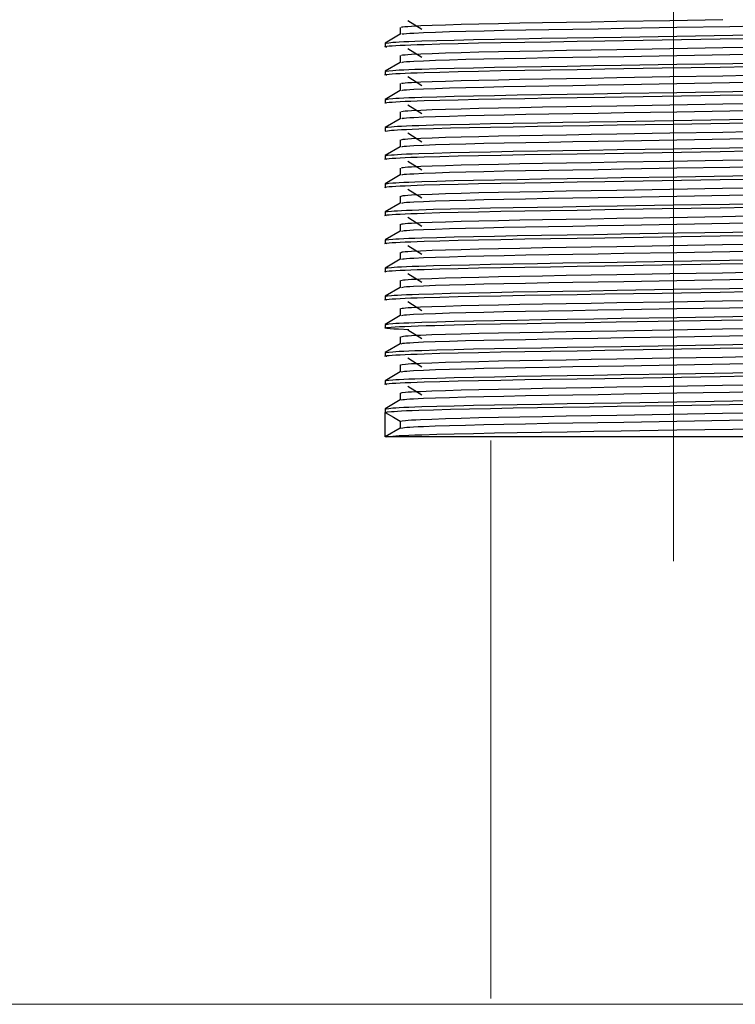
# Model space of a CAD drawing. Header units: millimetres. Extents: x 262469 to 275208, y -32539 to 9411.
# Tile 141 of 256: x 268120 to 268135, y -14149 to -14129. Entities that reach past the tile are written whole.
import ezdxf

# ---------------------------------------------------------------- set-up
doc = ezdxf.new("R2010")
doc.units = ezdxf.units.MM
doc.header["$LTSCALE"] = 100
doc.layers.add('$ IE_TELETECHNIKA', color=5, linetype='Continuous', lineweight=30)

msp = doc.modelspace()

# ---------------------------------------------------------------- linework, layer by layer
at = {"layer": '$ IE_TELETECHNIKA', "color": 7, "linetype": 'Continuous', "lineweight": 5, "ltscale": 20.32}
for p, q in [((268133.695, -14140.486), (268133.695, -14122.219)), ((268129.986, -14149.375), (268129.986, -14138.036))]:
    msp.add_line(p, q, dxfattribs=at)
at = {"layer": '$ IE_TELETECHNIKA', "color": 7, "linetype": 'Continuous'}
for p, q in [((268128.146, -14129.645), (268128.146, -14129.787)), ((268128.146, -14129.645), (268128.146, -14129.787)), ((268128.299, -14129.503), (268128.585, -14129.681)), ((268128.148, -14129.786), (268127.839, -14129.965)), ((268127.837, -14129.967), (268127.837, -14130.038)), ((268127.876, -14130.048), (268127.863, -14130.045)), ((268128.299, -14130.074), (268128.585, -14130.253)), ((268128.146, -14130.217), (268128.146, -14130.358)), ((268128.146, -14130.217), (268128.146, -14130.358)), ((268128.148, -14130.357), (268127.839, -14130.536)), ((268127.837, -14130.538), (268127.837, -14130.609)), ((268127.876, -14130.619), (268127.863, -14130.616)), ((268128.299, -14130.645), (268128.585, -14130.824)), ((268128.146, -14130.788), (268128.146, -14130.93)), ((268128.146, -14130.788), (268128.146, -14130.93)), ((268128.148, -14130.929), (268127.839, -14131.107)), ((268127.837, -14131.109), (268127.837, -14131.181)), ((268128.299, -14131.217), (268128.585, -14131.395)), ((268128.146, -14131.359), (268128.146, -14131.501)), ((268128.146, -14131.359), (268128.146, -14131.501)), ((268127.837, -14131.681), (268127.837, -14131.752)), ((268128.148, -14131.5), (268127.839, -14131.679)), ((268128.299, -14131.788), (268128.585, -14131.967)), ((268128.148, -14132.072), (268127.839, -14132.25)), ((268128.146, -14131.931), (268128.146, -14132.073)), ((268128.146, -14131.931), (268128.146, -14132.073)), ((268127.837, -14132.252), (268127.837, -14132.324)), ((268128.299, -14132.36), (268128.585, -14132.538)), ((268128.148, -14132.643), (268127.839, -14132.822)), ((268128.146, -14132.502), (268128.146, -14132.644)), ((268128.146, -14132.502), (268128.146, -14132.644)), ((268127.837, -14132.824), (268127.837, -14132.895)), ((268128.146, -14133.074), (268128.146, -14133.215)), ((268128.146, -14133.074), (268128.146, -14133.215)), ((268128.299, -14132.931), (268128.585, -14133.11)), ((268128.148, -14133.214), (268127.839, -14133.393)), ((268127.837, -14133.395), (268127.837, -14133.467)), ((268128.146, -14133.645), (268128.146, -14133.787)), ((268128.146, -14133.645), (268128.146, -14133.787)), ((268128.299, -14133.502), (268128.585, -14133.681)), ((268128.148, -14133.786), (268127.839, -14133.964)), ((268127.837, -14133.967), (268127.837, -14134.038)), ((268128.299, -14134.074), (268128.585, -14134.252)), ((268128.146, -14134.217), (268128.146, -14134.358)), ((268128.146, -14134.217), (268128.146, -14134.358)), ((268128.148, -14134.357), (268127.839, -14134.536)), ((268127.837, -14134.538), (268127.837, -14134.609)), ((268128.299, -14134.645), (268128.585, -14134.824)), ((268128.146, -14134.788), (268128.146, -14134.93)), ((268128.146, -14134.788), (268128.146, -14134.93)), ((268128.148, -14134.929), (268127.839, -14135.107)), ((268127.837, -14135.109), (268127.837, -14135.181)), ((268128.299, -14135.217), (268128.585, -14135.395)), ((268128.146, -14135.359), (268128.146, -14135.501)), ((268128.146, -14135.359), (268128.146, -14135.501)), ((268127.837, -14135.681), (268127.837, -14135.752)), ((268128.148, -14135.5), (268127.839, -14135.679)), ((268127.876, -14135.762), (268127.837, -14135.752)), ((268128.299, -14135.788), (268128.585, -14135.967)), ((268128.148, -14136.071), (268127.839, -14136.25)), ((268128.146, -14135.931), (268128.146, -14136.073)), ((268128.146, -14135.931), (268128.146, -14136.073)), ((268127.837, -14136.252), (268127.837, -14136.324)), ((268127.876, -14136.333), (268127.863, -14136.33)), ((268128.299, -14136.359), (268128.585, -14136.538)), ((268128.148, -14136.643), (268127.839, -14136.822)), ((268128.146, -14136.502), (268128.146, -14136.644)), ((268128.146, -14136.502), (268128.146, -14136.644)), ((268127.837, -14136.824), (268127.837, -14136.895)), ((268127.876, -14136.905), (268127.863, -14136.902)), ((268128.146, -14137.074), (268128.146, -14137.215)), ((268128.146, -14137.074), (268128.146, -14137.215)), ((268128.299, -14136.931), (268128.585, -14137.109)), ((268128.148, -14137.214), (268127.839, -14137.393)), ((268127.837, -14137.395), (268127.837, -14137.461)), ((268127.837, -14137.966), (268127.837, -14137.466)), ((268128.146, -14137.645), (268128.146, -14137.787)), ((268128.148, -14137.786), (268127.839, -14137.964)), ((268139.553, -14137.966), (268127.837, -14137.966))]:
    msp.add_line(p, q, dxfattribs=at)
at = {"layer": '$ IE_TELETECHNIKA', "color": 0, "linetype": 'Continuous', "lineweight": 5, "ltscale": 16}
msp.add_line((268358.672, -14149.491), (268029.705, -14149.491), dxfattribs=at)
at = {"layer": '$ IE_TELETECHNIKA', "color": 7, "linetype": 'Continuous'}
for points in [[(268128.176, -14129.645), (268128.179, -14129.637), (268128.201, -14129.633), (268128.243, -14129.628), (268128.303, -14129.624), (268128.378, -14129.62), (268128.563, -14129.61), (268128.792, -14129.601), (268129.066, -14129.592), (268129.385, -14129.583), (268129.746, -14129.574), (268130.143, -14129.565), (268130.575, -14129.556), (268131.035, -14129.548), (268131.521, -14129.54), (268132.028, -14129.531), (268132.55, -14129.522), (268133.623, -14129.504), (268134.698, -14129.485)], [(268128.178, -14129.786), (268128.188, -14129.778), (268128.22, -14129.773), (268128.271, -14129.769), (268128.34, -14129.764), (268128.423, -14129.76), (268128.621, -14129.751), (268128.861, -14129.742), (268129.147, -14129.732), (268129.478, -14129.723), (268129.849, -14129.714), (268130.256, -14129.705), (268130.695, -14129.697), (268131.163, -14129.689), (268131.655, -14129.68), (268132.166, -14129.672), (268132.692, -14129.662), (268133.767, -14129.644), (268134.84, -14129.626), (268135.362, -14129.617)], [(268127.863, -14130.045), (268127.835, -14130.036), (268127.846, -14130.032), (268127.875, -14130.027), (268127.92, -14130.023), (268127.981, -14130.018), (268128.056, -14130.014), (268128.145, -14130.009), (268128.248, -14130.005), (268128.363, -14130), (268128.491, -14129.995), (268128.632, -14129.99), (268128.952, -14129.981), (268129.321, -14129.971), (268129.734, -14129.962), (268130.188, -14129.953), (268130.677, -14129.944), (268131.196, -14129.936), (268131.74, -14129.927), (268132.305, -14129.918), (268133.47, -14129.899), (268134.644, -14129.88), (268135.219, -14129.87)], [(268127.859, -14129.964), (268127.915, -14129.956), (268127.996, -14129.947), (268128.054, -14129.943), (268128.127, -14129.939), (268128.217, -14129.934), (268128.324, -14129.929), (268128.446, -14129.925), (268128.582, -14129.92), (268128.891, -14129.911), (268129.242, -14129.902), (268129.633, -14129.893), (268130.061, -14129.884), (268130.524, -14129.875), (268131.018, -14129.867), (268131.537, -14129.859), (268132.077, -14129.85), (268132.632, -14129.841), (268133.767, -14129.823), (268134.9, -14129.804), (268135.452, -14129.795)], [(268128.175, -14130.217), (268128.18, -14130.208), (268128.202, -14130.204), (268128.244, -14130.2), (268128.303, -14130.195), (268128.377, -14130.191), (268128.563, -14130.182), (268128.792, -14130.173), (268129.066, -14130.163), (268129.385, -14130.154), (268129.746, -14130.145), (268130.143, -14130.136), (268130.574, -14130.128), (268131.035, -14130.119), (268131.521, -14130.111), (268132.028, -14130.102), (268132.55, -14130.093), (268133.622, -14130.075), (268134.697, -14130.057), (268135.223, -14130.048)], [(268128.178, -14130.357), (268128.19, -14130.349), (268128.22, -14130.345), (268128.271, -14130.34), (268128.339, -14130.336), (268128.422, -14130.331), (268128.62, -14130.322), (268128.861, -14130.313), (268129.146, -14130.304), (268129.477, -14130.294), (268129.848, -14130.285), (268130.255, -14130.277), (268130.695, -14130.268), (268131.163, -14130.26), (268131.655, -14130.252), (268132.166, -14130.243), (268132.692, -14130.234), (268133.767, -14130.215), (268134.839, -14130.197), (268135.362, -14130.188)], [(268127.863, -14130.616), (268127.835, -14130.607), (268127.846, -14130.603), (268127.875, -14130.599), (268127.92, -14130.594), (268127.981, -14130.59), (268128.056, -14130.585), (268128.145, -14130.581), (268128.248, -14130.576), (268128.363, -14130.571), (268128.491, -14130.566), (268128.632, -14130.562), (268128.952, -14130.552), (268129.321, -14130.543), (268129.734, -14130.533), (268130.188, -14130.524), (268130.677, -14130.516), (268131.196, -14130.507), (268131.74, -14130.498), (268132.305, -14130.489), (268133.47, -14130.47), (268134.644, -14130.451), (268135.219, -14130.442)], [(268127.859, -14130.536), (268127.915, -14130.527), (268127.996, -14130.519), (268128.054, -14130.514), (268128.127, -14130.51), (268128.217, -14130.505), (268128.324, -14130.501), (268128.446, -14130.496), (268128.582, -14130.492), (268128.891, -14130.482), (268129.242, -14130.473), (268129.633, -14130.464), (268130.061, -14130.455), (268130.524, -14130.447), (268131.018, -14130.439), (268131.537, -14130.43), (268132.077, -14130.422), (268132.632, -14130.413), (268133.767, -14130.394), (268134.9, -14130.376), (268135.452, -14130.367)], [(268128.174, -14130.788), (268128.181, -14130.78), (268128.203, -14130.776), (268128.244, -14130.771), (268128.303, -14130.767), (268128.377, -14130.762), (268128.563, -14130.753), (268128.792, -14130.744), (268129.066, -14130.735), (268129.385, -14130.725), (268129.745, -14130.716), (268130.143, -14130.708), (268130.574, -14130.699), (268131.035, -14130.691), (268131.521, -14130.682), (268132.028, -14130.674), (268132.55, -14130.665), (268133.622, -14130.646), (268134.697, -14130.628), (268135.223, -14130.619)], [(268128.178, -14130.929), (268128.191, -14130.92), (268128.221, -14130.916), (268128.271, -14130.912), (268128.339, -14130.907), (268128.421, -14130.903), (268128.619, -14130.894), (268128.86, -14130.884), (268129.146, -14130.875), (268129.476, -14130.866), (268129.847, -14130.857), (268130.254, -14130.848), (268130.694, -14130.84), (268131.162, -14130.831), (268131.653, -14130.823), (268132.165, -14130.814), (268132.691, -14130.805), (268133.766, -14130.787), (268134.838, -14130.768), (268135.361, -14130.759)], [(268127.863, -14131.187), (268127.835, -14131.179), (268127.846, -14131.175), (268127.875, -14131.17), (268127.92, -14131.166), (268127.981, -14131.161), (268128.056, -14131.157), (268128.145, -14131.152), (268128.248, -14131.147), (268128.363, -14131.143), (268128.491, -14131.138), (268128.632, -14131.133), (268128.952, -14131.123), (268129.321, -14131.114), (268129.734, -14131.105), (268130.188, -14131.096), (268130.677, -14131.087), (268131.196, -14131.079), (268131.74, -14131.07), (268132.305, -14131.061), (268133.47, -14131.042), (268134.644, -14131.023), (268135.219, -14131.013)], [(268127.859, -14131.107), (268127.915, -14131.099), (268127.996, -14131.09), (268128.054, -14131.086), (268128.127, -14131.081), (268128.217, -14131.077), (268128.324, -14131.072), (268128.446, -14131.068), (268128.582, -14131.063), (268128.891, -14131.054), (268129.242, -14131.044), (268129.633, -14131.035), (268130.061, -14131.027), (268130.524, -14131.018), (268131.018, -14131.01), (268131.537, -14131.002), (268132.077, -14130.993), (268132.632, -14130.984), (268133.767, -14130.965), (268134.9, -14130.947), (268135.452, -14130.938)], [(268128.173, -14131.359), (268128.182, -14131.351), (268128.204, -14131.347), (268128.245, -14131.343), (268128.303, -14131.338), (268128.377, -14131.334), (268128.562, -14131.325), (268128.792, -14131.315), (268129.066, -14131.306), (268129.385, -14131.297), (268129.745, -14131.288), (268130.143, -14131.279), (268130.574, -14131.27), (268131.035, -14131.262), (268131.521, -14131.254), (268132.027, -14131.245), (268132.55, -14131.236), (268133.622, -14131.218), (268134.697, -14131.199), (268135.223, -14131.19)], [(268128.178, -14131.5), (268128.193, -14131.492), (268128.223, -14131.488), (268128.272, -14131.483), (268128.34, -14131.479), (268128.422, -14131.474), (268128.621, -14131.465), (268128.862, -14131.456), (268129.148, -14131.446), (268129.478, -14131.437), (268129.849, -14131.428), (268130.256, -14131.42), (268130.696, -14131.411), (268131.164, -14131.403), (268131.656, -14131.394), (268132.167, -14131.386), (268132.693, -14131.377), (268133.768, -14131.358), (268134.84, -14131.34), (268135.363, -14131.331)], [(268127.837, -14131.681), (268127.891, -14131.672), (268127.969, -14131.664), (268128.022, -14131.659), (268128.09, -14131.655), (268128.175, -14131.65), (268128.276, -14131.646), (268128.392, -14131.641), (268128.523, -14131.636), (268128.823, -14131.627), (268129.168, -14131.618), (268129.554, -14131.609), (268129.979, -14131.6), (268130.44, -14131.591), (268130.933, -14131.583), (268131.452, -14131.574), (268131.994, -14131.566), (268132.551, -14131.557), (268133.694, -14131.538), (268134.837, -14131.519), (268135.395, -14131.51)], [(268127.837, -14131.752), (268127.891, -14131.744), (268127.969, -14131.735), (268128.022, -14131.731), (268128.09, -14131.726), (268128.175, -14131.722), (268128.276, -14131.717), (268128.392, -14131.713), (268128.523, -14131.708), (268128.823, -14131.698), (268129.168, -14131.689), (268129.554, -14131.68), (268129.979, -14131.671), (268130.44, -14131.663), (268130.933, -14131.654), (268131.452, -14131.646), (268131.994, -14131.637), (268132.551, -14131.628), (268133.694, -14131.609), (268134.837, -14131.591), (268135.395, -14131.582)], [(268128.171, -14131.931), (268128.183, -14131.923), (268128.205, -14131.918), (268128.245, -14131.914), (268128.303, -14131.91), (268128.377, -14131.905), (268128.562, -14131.896), (268128.792, -14131.887), (268129.066, -14131.877), (268129.385, -14131.868), (268129.745, -14131.859), (268130.143, -14131.85), (268130.574, -14131.842), (268131.035, -14131.834), (268131.521, -14131.825), (268132.027, -14131.817), (268132.55, -14131.808), (268133.622, -14131.789), (268134.697, -14131.771), (268135.223, -14131.762)], [(268127.837, -14132.252), (268127.891, -14132.244), (268127.969, -14132.235), (268128.022, -14132.231), (268128.09, -14132.226), (268128.175, -14132.222), (268128.276, -14132.217), (268128.392, -14132.213), (268128.523, -14132.208), (268128.823, -14132.198), (268129.168, -14132.189), (268129.554, -14132.18), (268129.979, -14132.171), (268130.44, -14132.163), (268130.933, -14132.154), (268131.452, -14132.146), (268131.994, -14132.137), (268132.551, -14132.128), (268133.694, -14132.109), (268134.837, -14132.091), (268135.395, -14132.082)], [(268128.178, -14132.071), (268128.194, -14132.063), (268128.224, -14132.059), (268128.273, -14132.055), (268128.339, -14132.05), (268128.421, -14132.046), (268128.62, -14132.036), (268128.861, -14132.027), (268129.147, -14132.018), (268129.477, -14132.009), (268129.848, -14132), (268130.256, -14131.991), (268130.695, -14131.982), (268131.163, -14131.974), (268131.655, -14131.966), (268132.166, -14131.957), (268132.692, -14131.948), (268133.767, -14131.93), (268134.84, -14131.911), (268135.362, -14131.902)], [(268127.863, -14132.33), (268127.835, -14132.322), (268127.846, -14132.317), (268127.875, -14132.313), (268127.92, -14132.309), (268127.981, -14132.304), (268128.056, -14132.299), (268128.145, -14132.295), (268128.248, -14132.29), (268128.363, -14132.285), (268128.491, -14132.281), (268128.632, -14132.276), (268128.952, -14132.266), (268129.321, -14132.257), (268129.734, -14132.248), (268130.188, -14132.239), (268130.677, -14132.23), (268131.196, -14132.221), (268131.74, -14132.213), (268132.304, -14132.204), (268133.47, -14132.185), (268134.644, -14132.165), (268135.219, -14132.156)], [(268128.17, -14132.502), (268128.184, -14132.494), (268128.206, -14132.49), (268128.246, -14132.485), (268128.303, -14132.481), (268128.376, -14132.477), (268128.562, -14132.467), (268128.792, -14132.458), (268129.066, -14132.449), (268129.385, -14132.44), (268129.745, -14132.431), (268130.143, -14132.422), (268130.574, -14132.413), (268131.035, -14132.405), (268131.521, -14132.397), (268132.027, -14132.388), (268132.549, -14132.379), (268133.622, -14132.361), (268134.697, -14132.342), (268135.222, -14132.333)], [(268128.177, -14132.643), (268128.196, -14132.635), (268128.225, -14132.63), (268128.273, -14132.626), (268128.339, -14132.622), (268128.42, -14132.617), (268128.619, -14132.608), (268128.861, -14132.599), (268129.146, -14132.589), (268129.477, -14132.58), (268129.848, -14132.571), (268130.255, -14132.562), (268130.694, -14132.554), (268131.162, -14132.546), (268131.654, -14132.537), (268132.166, -14132.529), (268132.691, -14132.52), (268133.767, -14132.501), (268134.839, -14132.483), (268135.362, -14132.474)], [(268127.859, -14132.821), (268127.915, -14132.813), (268127.996, -14132.804), (268128.054, -14132.8), (268128.127, -14132.796), (268128.217, -14132.791), (268128.324, -14132.787), (268128.446, -14132.782), (268128.582, -14132.777), (268128.891, -14132.768), (268129.242, -14132.759), (268129.633, -14132.75), (268130.061, -14132.741), (268130.524, -14132.733), (268131.018, -14132.724), (268131.537, -14132.716), (268132.077, -14132.707), (268132.632, -14132.698), (268133.767, -14132.68), (268134.9, -14132.661), (268135.452, -14132.652)], [(268127.863, -14132.902), (268127.835, -14132.893), (268127.846, -14132.889), (268127.875, -14132.884), (268127.92, -14132.88), (268127.981, -14132.875), (268128.056, -14132.871), (268128.145, -14132.866), (268128.248, -14132.862), (268128.363, -14132.857), (268128.491, -14132.852), (268128.632, -14132.847), (268128.952, -14132.838), (268129.321, -14132.828), (268129.734, -14132.819), (268130.188, -14132.81), (268130.677, -14132.801), (268131.196, -14132.793), (268131.74, -14132.784), (268132.305, -14132.775), (268133.47, -14132.756), (268134.644, -14132.737), (268135.219, -14132.727)], [(268128.168, -14133.074), (268128.185, -14133.065), (268128.207, -14133.061), (268128.247, -14133.057), (268128.304, -14133.052), (268128.376, -14133.048), (268128.562, -14133.039), (268128.792, -14133.03), (268129.066, -14133.02), (268129.385, -14133.011), (268129.745, -14133.002), (268130.143, -14132.993), (268130.574, -14132.985), (268131.035, -14132.976), (268131.52, -14132.968), (268132.027, -14132.959), (268132.549, -14132.951), (268133.621, -14132.932), (268134.696, -14132.914), (268135.222, -14132.905)], [(268128.176, -14133.214), (268128.197, -14133.206), (268128.226, -14133.202), (268128.273, -14133.197), (268128.339, -14133.193), (268128.42, -14133.188), (268128.618, -14133.179), (268128.86, -14133.17), (268129.146, -14133.161), (268129.476, -14133.152), (268129.847, -14133.143), (268130.254, -14133.134), (268130.694, -14133.125), (268131.161, -14133.117), (268131.653, -14133.109), (268132.165, -14133.1), (268132.691, -14133.091), (268133.766, -14133.072), (268134.838, -14133.054), (268135.361, -14133.045)], [(268127.837, -14133.395), (268127.891, -14133.387), (268127.969, -14133.378), (268128.022, -14133.374), (268128.09, -14133.369), (268128.175, -14133.365), (268128.276, -14133.36), (268128.392, -14133.355), (268128.523, -14133.351), (268128.823, -14133.341), (268129.168, -14133.332), (268129.554, -14133.323), (268129.979, -14133.314), (268130.44, -14133.305), (268130.933, -14133.297), (268131.452, -14133.289), (268131.994, -14133.28), (268132.551, -14133.271), (268133.694, -14133.252), (268134.837, -14133.234), (268135.395, -14133.225)], [(268127.863, -14133.473), (268127.835, -14133.464), (268127.846, -14133.46), (268127.875, -14133.456), (268127.92, -14133.451), (268127.981, -14133.447), (268128.056, -14133.442), (268128.145, -14133.438), (268128.248, -14133.433), (268128.363, -14133.428), (268128.491, -14133.423), (268128.632, -14133.419), (268128.952, -14133.409), (268129.321, -14133.4), (268129.734, -14133.39), (268130.188, -14133.381), (268130.677, -14133.373), (268131.196, -14133.364), (268131.74, -14133.355), (268132.304, -14133.346), (268133.47, -14133.327), (268134.644, -14133.308), (268135.219, -14133.299)], [(268128.166, -14133.645), (268128.185, -14133.637), (268128.208, -14133.633), (268128.248, -14133.628), (268128.304, -14133.624), (268128.376, -14133.619), (268128.561, -14133.61), (268128.792, -14133.601), (268129.066, -14133.592), (268129.385, -14133.583), (268129.745, -14133.573), (268130.143, -14133.565), (268130.574, -14133.556), (268131.034, -14133.548), (268131.52, -14133.539), (268132.027, -14133.531), (268132.549, -14133.522), (268133.621, -14133.504), (268134.696, -14133.485), (268135.222, -14133.476)], [(268128.175, -14133.786), (268128.198, -14133.777), (268128.226, -14133.773), (268128.274, -14133.769), (268128.339, -14133.764), (268128.419, -14133.76), (268128.618, -14133.751), (268128.859, -14133.741), (268129.145, -14133.732), (268129.475, -14133.723), (268129.846, -14133.714), (268130.253, -14133.705), (268130.693, -14133.697), (268131.16, -14133.688), (268131.652, -14133.68), (268132.164, -14133.671), (268132.69, -14133.662), (268133.765, -14133.644), (268134.838, -14133.625), (268135.36, -14133.617)], [(268127.863, -14134.044), (268127.835, -14134.036), (268127.846, -14134.032), (268127.875, -14134.027), (268127.92, -14134.023), (268127.981, -14134.018), (268128.056, -14134.014), (268128.145, -14134.009), (268128.248, -14134.004), (268128.363, -14134), (268128.491, -14133.995), (268128.632, -14133.99), (268128.952, -14133.98), (268129.321, -14133.971), (268129.734, -14133.962), (268130.188, -14133.953), (268130.677, -14133.944), (268131.196, -14133.936), (268131.74, -14133.927), (268132.305, -14133.918), (268133.47, -14133.899), (268134.644, -14133.88), (268135.219, -14133.87)], [(268127.859, -14133.964), (268127.915, -14133.956), (268127.996, -14133.947), (268128.054, -14133.943), (268128.127, -14133.938), (268128.217, -14133.934), (268128.324, -14133.929), (268128.446, -14133.925), (268128.582, -14133.92), (268128.891, -14133.911), (268129.242, -14133.902), (268129.633, -14133.893), (268130.061, -14133.884), (268130.524, -14133.875), (268131.018, -14133.867), (268131.537, -14133.859), (268132.077, -14133.85), (268132.632, -14133.841), (268133.767, -14133.822), (268134.9, -14133.804), (268135.452, -14133.795)], [(268128.164, -14134.216), (268128.186, -14134.208), (268128.209, -14134.204), (268128.248, -14134.2), (268128.304, -14134.195), (268128.376, -14134.191), (268128.561, -14134.182), (268128.792, -14134.172), (268129.066, -14134.163), (268129.385, -14134.154), (268129.745, -14134.145), (268130.143, -14134.136), (268130.574, -14134.128), (268131.034, -14134.119), (268131.52, -14134.111), (268132.027, -14134.102), (268132.549, -14134.093), (268133.621, -14134.075), (268134.696, -14134.056), (268135.222, -14134.047)], [(268128.174, -14134.357), (268128.199, -14134.349), (268128.228, -14134.345), (268128.275, -14134.34), (268128.34, -14134.336), (268128.42, -14134.331), (268128.619, -14134.322), (268128.861, -14134.313), (268129.147, -14134.304), (268129.477, -14134.294), (268129.848, -14134.285), (268130.255, -14134.277), (268130.695, -14134.268), (268131.163, -14134.26), (268131.655, -14134.251), (268132.166, -14134.243), (268132.692, -14134.234), (268133.767, -14134.215), (268134.839, -14134.197), (268135.362, -14134.188)], [(268127.863, -14134.616), (268127.835, -14134.607), (268127.846, -14134.603), (268127.875, -14134.599), (268127.92, -14134.594), (268127.981, -14134.59), (268128.056, -14134.585), (268128.145, -14134.58), (268128.248, -14134.576), (268128.363, -14134.571), (268128.491, -14134.566), (268128.632, -14134.561), (268128.952, -14134.552), (268129.321, -14134.542), (268129.734, -14134.533), (268130.188, -14134.524), (268130.677, -14134.516), (268131.196, -14134.507), (268131.74, -14134.498), (268132.305, -14134.489), (268133.47, -14134.47), (268134.644, -14134.451), (268135.219, -14134.442)], [(268127.837, -14134.538), (268127.891, -14134.529), (268127.969, -14134.521), (268128.022, -14134.516), (268128.09, -14134.512), (268128.175, -14134.507), (268128.276, -14134.503), (268128.392, -14134.498), (268128.523, -14134.493), (268128.823, -14134.484), (268129.168, -14134.475), (268129.554, -14134.466), (268129.979, -14134.457), (268130.44, -14134.448), (268130.933, -14134.44), (268131.452, -14134.431), (268131.994, -14134.423), (268132.551, -14134.414), (268133.694, -14134.395), (268134.837, -14134.376), (268135.395, -14134.367)], [(268128.161, -14134.788), (268128.186, -14134.78), (268128.21, -14134.775), (268128.249, -14134.771), (268128.305, -14134.767), (268128.376, -14134.762), (268128.462, -14134.758), (268128.561, -14134.753), (268128.791, -14134.744), (268129.066, -14134.735), (268129.385, -14134.725), (268129.745, -14134.716), (268130.143, -14134.707), (268130.574, -14134.699), (268131.034, -14134.691), (268131.52, -14134.682), (268132.027, -14134.674), (268132.549, -14134.665), (268133.621, -14134.646), (268134.696, -14134.628), (268135.222, -14134.619)], [(268128.172, -14134.929), (268128.2, -14134.92), (268128.229, -14134.916), (268128.275, -14134.912), (268128.34, -14134.907), (268128.419, -14134.903), (268128.618, -14134.893), (268128.86, -14134.884), (268129.146, -14134.875), (268129.476, -14134.866), (268129.847, -14134.857), (268130.254, -14134.848), (268130.694, -14134.84), (268131.162, -14134.831), (268131.654, -14134.823), (268132.165, -14134.814), (268132.691, -14134.805), (268133.766, -14134.787), (268134.839, -14134.768), (268135.361, -14134.759)], [(268127.863, -14135.187), (268127.835, -14135.179), (268127.846, -14135.174), (268127.875, -14135.17), (268127.92, -14135.166), (268127.981, -14135.161), (268128.056, -14135.157), (268128.145, -14135.152), (268128.248, -14135.147), (268128.363, -14135.142), (268128.491, -14135.138), (268128.632, -14135.133), (268128.952, -14135.123), (268129.321, -14135.114), (268129.734, -14135.105), (268130.188, -14135.096), (268130.677, -14135.087), (268131.196, -14135.078), (268131.74, -14135.07), (268132.305, -14135.061), (268133.47, -14135.042), (268134.644, -14135.022), (268135.219, -14135.013)], [(268127.837, -14135.109), (268127.891, -14135.101), (268127.969, -14135.092), (268128.022, -14135.088), (268128.09, -14135.083), (268128.175, -14135.079), (268128.276, -14135.074), (268128.392, -14135.07), (268128.523, -14135.065), (268128.823, -14135.056), (268129.168, -14135.046), (268129.554, -14135.037), (268129.979, -14135.028), (268130.44, -14135.02), (268130.933, -14135.011), (268131.452, -14135.003), (268131.994, -14134.994), (268132.551, -14134.985), (268133.694, -14134.966), (268134.837, -14134.948), (268135.395, -14134.939)], [(268128.159, -14135.359), (268128.186, -14135.351), (268128.211, -14135.347), (268128.25, -14135.343), (268128.305, -14135.338), (268128.377, -14135.334), (268128.462, -14135.329), (268128.561, -14135.324), (268128.791, -14135.315), (268129.066, -14135.306), (268129.385, -14135.297), (268129.745, -14135.288), (268130.143, -14135.279), (268130.574, -14135.27), (268131.034, -14135.262), (268131.52, -14135.254), (268132.026, -14135.245), (268132.549, -14135.236), (268133.621, -14135.218), (268134.696, -14135.199), (268135.222, -14135.19)], [(268128.17, -14135.5), (268128.2, -14135.492), (268128.23, -14135.487), (268128.276, -14135.483), (268128.34, -14135.479), (268128.419, -14135.474), (268128.617, -14135.465), (268128.86, -14135.456), (268129.146, -14135.446), (268129.476, -14135.437), (268129.847, -14135.428), (268130.254, -14135.419), (268130.693, -14135.411), (268131.161, -14135.403), (268131.653, -14135.394), (268132.164, -14135.386), (268132.69, -14135.377), (268133.766, -14135.358), (268134.838, -14135.34), (268135.361, -14135.331)], [(268128.319, -14135.788), (268128.109, -14135.778), (268128.017, -14135.773), (268127.939, -14135.768), (268127.882, -14135.763), (268127.848, -14135.758), (268127.837, -14135.753), (268127.843, -14135.749), (268127.867, -14135.744), (268127.907, -14135.739), (268127.965, -14135.734), (268128.04, -14135.729), (268128.133, -14135.724), (268128.243, -14135.719), (268128.37, -14135.713), (268128.513, -14135.708), (268128.672, -14135.703), (268128.847, -14135.698), (268129.036, -14135.692), (268129.24, -14135.687), (268129.457, -14135.682), (268129.687, -14135.677), (268130.184, -14135.667), (268130.723, -14135.658), (268131.298, -14135.648), (268131.903, -14135.638), (268132.53, -14135.628), (268135.102, -14135.586)], [(268127.859, -14135.679), (268127.915, -14135.67), (268127.996, -14135.662), (268128.054, -14135.657), (268128.127, -14135.653), (268128.217, -14135.648), (268128.324, -14135.644), (268128.446, -14135.639), (268128.582, -14135.634), (268128.891, -14135.625), (268129.242, -14135.616), (268129.633, -14135.607), (268130.061, -14135.598), (268130.524, -14135.59), (268131.018, -14135.581), (268131.537, -14135.573), (268132.077, -14135.564), (268132.632, -14135.555), (268133.767, -14135.537), (268134.9, -14135.518), (268135.452, -14135.509)], [(268128.156, -14135.931), (268128.186, -14135.922), (268128.212, -14135.918), (268128.251, -14135.914), (268128.306, -14135.91), (268128.377, -14135.905), (268128.462, -14135.9), (268128.56, -14135.896), (268128.791, -14135.887), (268129.066, -14135.877), (268129.385, -14135.868), (268129.745, -14135.859), (268130.142, -14135.85), (268130.574, -14135.842), (268131.034, -14135.834), (268131.52, -14135.825), (268132.026, -14135.817), (268132.549, -14135.808), (268133.621, -14135.789), (268134.696, -14135.771), (268135.221, -14135.762)], [(268127.859, -14136.25), (268127.915, -14136.241), (268127.996, -14136.233), (268128.054, -14136.229), (268128.127, -14136.224), (268128.217, -14136.22), (268128.324, -14136.215), (268128.446, -14136.21), (268128.582, -14136.206), (268128.891, -14136.196), (268129.242, -14136.187), (268129.633, -14136.178), (268130.061, -14136.169), (268130.524, -14136.161), (268131.018, -14136.153), (268131.537, -14136.144), (268132.077, -14136.136), (268132.632, -14136.127), (268133.768, -14136.108), (268134.9, -14136.09), (268135.452, -14136.081)], [(268128.168, -14136.071), (268128.201, -14136.063), (268128.231, -14136.059), (268128.276, -14136.055), (268128.339, -14136.05), (268128.418, -14136.046), (268128.616, -14136.036), (268128.859, -14136.027), (268129.145, -14136.018), (268129.475, -14136.009), (268129.845, -14136), (268130.253, -14135.991), (268130.692, -14135.983), (268131.16, -14135.974), (268131.652, -14135.966), (268132.163, -14135.957), (268132.689, -14135.948), (268133.765, -14135.93), (268134.837, -14135.911), (268135.36, -14135.902)], [(268127.863, -14136.33), (268127.835, -14136.322), (268127.846, -14136.317), (268127.875, -14136.313), (268127.92, -14136.308), (268127.981, -14136.304), (268128.056, -14136.299), (268128.145, -14136.295), (268128.248, -14136.29), (268128.363, -14136.285), (268128.491, -14136.281), (268128.632, -14136.276), (268128.952, -14136.266), (268129.321, -14136.257), (268129.734, -14136.247), (268130.188, -14136.238), (268130.677, -14136.23), (268131.196, -14136.221), (268131.74, -14136.213), (268132.304, -14136.203), (268133.47, -14136.184), (268134.644, -14136.165), (268135.219, -14136.156)], [(268128.153, -14136.502), (268128.185, -14136.494), (268128.251, -14136.485), (268128.306, -14136.481), (268128.377, -14136.476), (268128.462, -14136.472), (268128.56, -14136.467), (268128.791, -14136.458), (268129.066, -14136.449), (268129.385, -14136.44), (268129.745, -14136.43), (268130.142, -14136.422), (268130.574, -14136.413), (268131.034, -14136.405), (268131.52, -14136.397), (268132.026, -14136.388), (268132.549, -14136.379), (268133.621, -14136.361), (268134.696, -14136.342), (268135.221, -14136.333)], [(268128.166, -14136.643), (268128.202, -14136.634), (268128.232, -14136.63), (268128.278, -14136.626), (268128.341, -14136.621), (268128.419, -14136.617), (268128.617, -14136.608), (268128.86, -14136.598), (268129.147, -14136.589), (268129.477, -14136.58), (268129.847, -14136.571), (268130.255, -14136.562), (268130.694, -14136.554), (268131.162, -14136.546), (268131.654, -14136.537), (268132.165, -14136.528), (268132.691, -14136.519), (268133.766, -14136.501), (268134.839, -14136.483), (268135.361, -14136.474)], [(268127.859, -14136.821), (268127.915, -14136.813), (268127.996, -14136.804), (268128.054, -14136.8), (268128.127, -14136.795), (268128.217, -14136.791), (268128.324, -14136.786), (268128.446, -14136.782), (268128.582, -14136.777), (268128.891, -14136.768), (268129.242, -14136.759), (268129.633, -14136.75), (268130.061, -14136.741), (268130.524, -14136.732), (268131.018, -14136.724), (268131.537, -14136.716), (268132.077, -14136.707), (268132.632, -14136.698), (268133.768, -14136.68), (268134.9, -14136.661), (268135.452, -14136.652)], [(268127.863, -14136.902), (268127.835, -14136.893), (268127.846, -14136.889), (268127.875, -14136.884), (268127.92, -14136.88), (268127.981, -14136.875), (268128.056, -14136.871), (268128.145, -14136.866), (268128.248, -14136.861), (268128.363, -14136.857), (268128.491, -14136.852), (268128.632, -14136.847), (268128.952, -14136.838), (268129.321, -14136.828), (268129.734, -14136.819), (268130.188, -14136.81), (268130.677, -14136.801), (268131.196, -14136.793), (268131.74, -14136.784), (268132.305, -14136.775), (268133.47, -14136.756), (268134.644, -14136.737), (268135.219, -14136.727)], [(268128.15, -14137.074), (268128.185, -14137.065), (268128.252, -14137.057), (268128.307, -14137.052), (268128.377, -14137.048), (268128.462, -14137.043), (268128.56, -14137.039), (268128.791, -14137.029), (268129.066, -14137.02), (268129.385, -14137.011), (268129.745, -14137.002), (268130.142, -14136.993), (268130.574, -14136.985), (268131.034, -14136.976), (268131.52, -14136.968), (268132.026, -14136.959), (268132.549, -14136.95), (268133.621, -14136.932), (268134.695, -14136.914), (268135.221, -14136.905)], [(268128.164, -14137.214), (268128.202, -14137.206), (268128.233, -14137.202), (268128.278, -14137.197), (268128.341, -14137.193), (268128.419, -14137.188), (268128.512, -14137.184), (268128.617, -14137.179), (268128.86, -14137.17), (268129.146, -14137.161), (268129.476, -14137.151), (268129.847, -14137.142), (268130.254, -14137.134), (268130.694, -14137.125), (268131.161, -14137.117), (268131.653, -14137.109), (268132.165, -14137.1), (268132.691, -14137.091), (268133.766, -14137.072), (268134.838, -14137.054), (268135.361, -14137.045)], [(268127.859, -14137.393), (268127.915, -14137.384), (268127.996, -14137.376), (268128.054, -14137.371), (268128.127, -14137.367), (268128.217, -14137.362), (268128.324, -14137.358), (268128.446, -14137.353), (268128.582, -14137.349), (268128.891, -14137.339), (268129.242, -14137.33), (268129.633, -14137.321), (268130.061, -14137.312), (268130.524, -14137.304), (268131.018, -14137.296), (268131.538, -14137.287), (268132.077, -14137.278), (268132.633, -14137.269), (268133.768, -14137.251), (268134.9, -14137.232), (268135.452, -14137.224)], [(268127.837, -14137.466), (268127.891, -14137.458), (268127.969, -14137.449), (268128.022, -14137.445), (268128.09, -14137.44), (268128.175, -14137.436), (268128.276, -14137.431), (268128.392, -14137.427), (268128.523, -14137.422), (268128.823, -14137.413), (268129.168, -14137.403), (268129.554, -14137.394), (268129.979, -14137.385), (268130.44, -14137.377), (268130.933, -14137.368), (268131.452, -14137.36), (268131.994, -14137.351), (268132.551, -14137.342), (268133.694, -14137.324), (268134.837, -14137.305), (268135.395, -14137.296)], [(268127.837, -14137.466), (268128.01, -14137.566), (268128.146, -14137.645)], [(268128.146, -14137.645), (268128.184, -14137.637), (268128.253, -14137.628), (268128.307, -14137.624), (268128.378, -14137.619), (268128.462, -14137.615), (268128.56, -14137.61), (268128.791, -14137.601), (268129.066, -14137.592), (268129.385, -14137.582), (268129.745, -14137.573), (268130.143, -14137.565), (268130.574, -14137.556), (268131.034, -14137.548), (268131.52, -14137.539), (268132.027, -14137.531), (268132.549, -14137.522), (268133.621, -14137.503), (268134.696, -14137.485), (268135.221, -14137.476)], [(268128.161, -14137.786), (268128.202, -14137.777), (268128.233, -14137.773), (268128.279, -14137.769), (268128.341, -14137.764), (268128.419, -14137.76), (268128.511, -14137.755), (268128.616, -14137.751), (268128.859, -14137.741), (268129.146, -14137.732), (268129.475, -14137.723), (268129.846, -14137.714), (268130.253, -14137.705), (268130.693, -14137.697), (268131.16, -14137.688), (268131.652, -14137.68), (268132.164, -14137.671), (268132.69, -14137.662), (268133.765, -14137.644), (268134.838, -14137.625), (268135.36, -14137.616)], [(268127.859, -14137.964), (268127.915, -14137.956), (268127.996, -14137.947), (268128.054, -14137.943), (268128.127, -14137.938), (268128.217, -14137.934), (268128.324, -14137.929), (268128.446, -14137.925), (268128.582, -14137.92), (268128.891, -14137.911), (268129.242, -14137.901), (268129.633, -14137.892), (268130.061, -14137.884), (268130.524, -14137.875), (268131.018, -14137.867), (268131.537, -14137.859), (268132.077, -14137.85), (268132.632, -14137.841), (268133.767, -14137.822), (268134.9, -14137.804), (268135.452, -14137.795)]]:
    msp.add_lwpolyline(points, dxfattribs=at)

doc.saveas('drawing.dxf')
